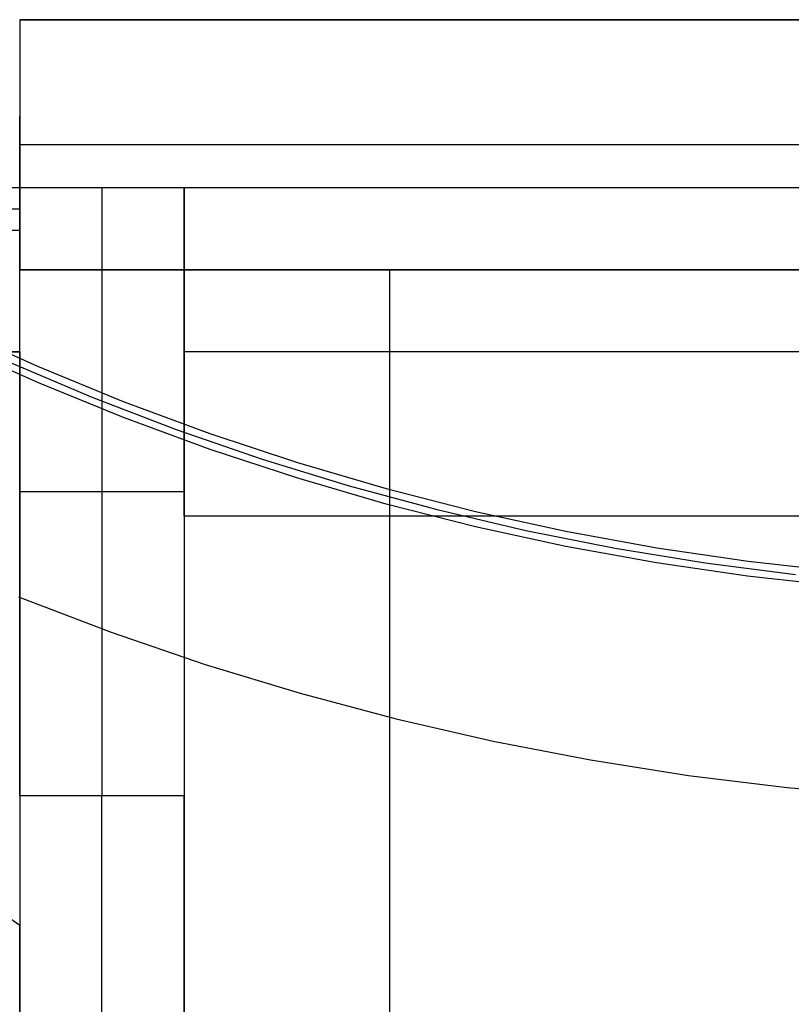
# Model space of a CAD drawing. Header units: millimetres. Extents: x 6239 to 7218, y -13987 to -13139.
# Tile 118 of 256: x 6715.48 to 6724.87, y -13494.8 to -13482.82. Entities that reach past the tile are written whole.
import ezdxf

# ---------------------------------------------------------------- set-up
doc = ezdxf.new("R2010")
doc.units = ezdxf.units.MM
doc.layers.add('color', color=7, linetype='Continuous')

msp = doc.modelspace()

# ---------------------------------------------------------------- linework, layer by layer
at = {"color": 7, "true_color": 0xffffff}
for p, q in [((6715.479, -13493.843, 261.059), (6699.759, -13482.839, 261.059)), ((6715.479, -13493.843, 261.059), (6699.759, -13482.839, 261.059)), ((6715.479, -13493.843, 258.059), (6699.759, -13482.839, 258.059)), ((6715.479, -13493.843, 259.559), (6699.759, -13482.839, 259.559)), ((6715.479, -13493.843, 258.059), (6699.759, -13482.839, 258.059)), ((6741.479, -13482.817, 218.059), (6715.479, -13482.817, 218.059)), ((6715.479, -13482.817, 218.059), (6715.479, -13485.382, 218.059)), ((6715.479, -13482.817, 218.059), (6715.479, -13482.817, 223.059)), ((6715.479, -13482.817, 223.059), (6715.479, -13485.861, 258.059)), ((6715.479, -13482.817, 218.059), (6715.479, -13485.382, 218.059)), ((6715.479, -13482.817, 223.059), (6741.479, -13482.817, 223.059)), ((6715.479, -13482.817, 223.059), (6715.479, -13485.861, 258.059)), ((6741.479, -13482.817, 218.059), (6715.479, -13482.817, 218.059)), ((6715.479, -13482.817, 218.059), (6715.479, -13482.817, 223.059)), ((6715.479, -13482.817, 223.059), (6741.479, -13482.817, 223.059)), ((6741.479, -13482.817, 220.559), (6715.479, -13482.817, 220.559)), ((6715.479, -13489.645, 236.559), (6715.479, -13483.991, 236.559)), ((6741.479, -13484.339, 240.559), (6715.479, -13484.339, 240.559)), ((6714.17, -13484.861, 212.059), (6715.479, -13484.861, 212.059)), ((6714.17, -13484.861, 212.059), (6715.479, -13484.861, 212.059)), ((6715.479, -13484.861, 212.059), (6717.479, -13484.861, 212.059)), ((6715.479, -13484.861, 212.059), (6715.479, -13485.382, 218.059)), ((6715.479, -13492.265, 249.976), (6715.479, -13484.861, 212.059)), ((6715.479, -13492.265, 249.976), (6715.479, -13484.861, 212.059)), ((6715.479, -13484.861, 212.059), (6717.479, -13484.861, 212.059)), ((6715.479, -13484.861, 212.059), (6715.479, -13485.382, 218.059)), ((6716.479, -13484.861, 212.059), (6716.479, -13492.265, 249.976)), ((6717.479, -13484.861, 212.059), (6739.479, -13484.861, 212.059)), ((6717.479, -13484.861, 212.059), (6717.479, -13492.265, 249.976)), ((6717.479, -13488.861, 258.059), (6717.479, -13484.861, 212.059)), ((6717.479, -13488.861, 258.059), (6717.479, -13484.861, 212.059)), ((6717.479, -13484.861, 212.059), (6739.479, -13484.861, 212.059)), ((6717.479, -13484.861, 212.059), (6717.479, -13492.265, 249.976)), ((6715.479, -13485.122, 215.059), (6714.683, -13485.122, 215.059)), ((6715.479, -13485.382, 218.059), (6715.221, -13485.382, 218.059)), ((6715.479, -13485.382, 218.059), (6715.221, -13485.382, 218.059)), ((6715.479, -13485.861, 261.059), (6741.479, -13485.861, 261.059)), ((6715.479, -13486.861, 261.059), (6715.479, -13485.861, 261.059)), ((6715.479, -13485.861, 258.059), (6715.479, -13485.861, 261.059)), ((6715.479, -13486.861, 261.059), (6715.479, -13485.861, 261.059)), ((6715.479, -13485.861, 258.059), (6741.479, -13485.861, 258.059)), ((6715.479, -13485.861, 258.059), (6715.479, -13485.861, 261.059)), ((6715.479, -13485.861, 261.059), (6741.479, -13485.861, 261.059)), ((6741.479, -13485.861, 259.559), (6715.479, -13485.861, 259.559)), ((6715.479, -13485.861, 258.059), (6741.479, -13485.861, 258.059)), ((6719.979, -13485.861, 261.059), (6719.979, -13514.861, 261.059)), ((6712.479, -13486.861, 261.059), (6715.479, -13486.861, 261.059)), ((6715.479, -13486.861, 258.059), (6712.479, -13486.861, 258.059)), ((6715.479, -13486.861, 258.059), (6712.479, -13486.861, 258.059)), ((6712.479, -13486.861, 261.059), (6715.479, -13486.861, 261.059)), ((6715.479, -13486.861, 259.559), (6712.479, -13486.861, 259.559)), ((6715.479, -13486.861, 261.059), (6715.479, -13486.861, 258.059)), ((6715.479, -13486.861, 258.059), (6715.479, -13493.843, 258.059)), ((6715.479, -13486.861, 258.059), (6715.479, -13493.843, 258.059)), ((6715.479, -13486.861, 261.059), (6715.479, -13486.861, 258.059)), ((6717.479, -13486.861, 235.059), (6717.479, -13489.352, 235.059)), ((6739.479, -13486.861, 235.059), (6717.479, -13486.861, 235.059)), ((6717.479, -13488.563, 231.018), (6715.479, -13488.563, 231.018)), ((6739.479, -13488.861, 258.059), (6717.479, -13488.861, 258.059)), ((6717.479, -13488.861, 258.059), (6717.479, -13502.08, 258.059)), ((6717.479, -13488.861, 258.059), (6717.479, -13502.08, 258.059)), ((6739.479, -13488.861, 258.059), (6717.479, -13488.861, 258.059)), ((6715.479, -13492.265, 249.976), (6715.479, -13492.337, 250.313)), ((6717.479, -13492.265, 249.976), (6715.479, -13492.265, 249.976)), ((6715.479, -13492.265, 249.976), (6715.479, -13492.337, 250.313)), ((6717.479, -13492.265, 249.976), (6715.479, -13492.265, 249.976)), ((6715.479, -13492.337, 250.313), (6715.479, -13492.42, 250.647)), ((6715.479, -13492.337, 250.313), (6715.479, -13492.42, 250.647)), ((6716.479, -13492.337, 250.313), (6716.479, -13492.265, 249.976)), ((6716.479, -13492.42, 250.647), (6716.479, -13492.337, 250.313)), ((6717.479, -13492.337, 250.313), (6717.479, -13492.265, 249.976)), ((6717.479, -13492.337, 250.313), (6717.479, -13492.265, 249.976)), ((6717.479, -13492.42, 250.647), (6717.479, -13492.337, 250.313)), ((6717.479, -13492.42, 250.647), (6717.479, -13492.337, 250.313)), ((6715.479, -13492.42, 250.647), (6715.479, -13492.515, 250.978)), ((6715.479, -13492.42, 250.647), (6715.479, -13492.515, 250.978)), ((6716.479, -13492.515, 250.978), (6716.479, -13492.42, 250.647)), ((6717.479, -13492.515, 250.978), (6717.479, -13492.42, 250.647)), ((6717.479, -13492.515, 250.978), (6717.479, -13492.42, 250.647)), ((6715.479, -13492.515, 250.978), (6715.479, -13492.621, 251.306)), ((6715.479, -13492.515, 250.978), (6715.479, -13492.621, 251.306)), ((6716.479, -13492.621, 251.306), (6716.479, -13492.515, 250.978)), ((6717.479, -13492.621, 251.306), (6717.479, -13492.515, 250.978)), ((6717.479, -13492.621, 251.306), (6717.479, -13492.515, 250.978)), ((6715.479, -13492.621, 251.306), (6715.479, -13492.739, 251.63)), ((6715.479, -13492.621, 251.306), (6715.479, -13492.739, 251.63)), ((6716.479, -13492.739, 251.63), (6716.479, -13492.621, 251.306)), ((6717.479, -13492.739, 251.63), (6717.479, -13492.621, 251.306)), ((6717.479, -13492.739, 251.63), (6717.479, -13492.621, 251.306)), ((6715.479, -13492.739, 251.63), (6715.479, -13492.867, 251.949)), ((6715.479, -13492.739, 251.63), (6715.479, -13492.867, 251.949)), ((6716.479, -13492.867, 251.949), (6716.479, -13492.739, 251.63)), ((6717.479, -13492.867, 251.949), (6717.479, -13492.739, 251.63)), ((6717.479, -13492.867, 251.949), (6717.479, -13492.739, 251.63)), ((6715.479, -13492.867, 251.949), (6715.479, -13493.007, 252.264)), ((6715.479, -13492.867, 251.949), (6715.479, -13493.007, 252.264)), ((6716.479, -13493.007, 252.264), (6716.479, -13492.867, 251.949)), ((6717.479, -13493.007, 252.264), (6717.479, -13492.867, 251.949)), ((6717.479, -13493.007, 252.264), (6717.479, -13492.867, 251.949)), ((6715.479, -13493.007, 252.264), (6715.479, -13493.157, 252.574)), ((6715.479, -13493.007, 252.264), (6715.479, -13493.157, 252.574)), ((6716.479, -13493.157, 252.574), (6716.479, -13493.007, 252.264)), ((6717.479, -13493.157, 252.574), (6717.479, -13493.007, 252.264)), ((6717.479, -13493.157, 252.574), (6717.479, -13493.007, 252.264)), ((6715.479, -13493.157, 252.574), (6715.479, -13493.318, 252.879)), ((6715.479, -13493.157, 252.574), (6715.479, -13493.318, 252.879)), ((6716.479, -13493.318, 252.879), (6716.479, -13493.157, 252.574)), ((6717.479, -13493.318, 252.879), (6717.479, -13493.157, 252.574)), ((6717.479, -13493.318, 252.879), (6717.479, -13493.157, 252.574)), ((6715.479, -13493.318, 252.879), (6715.479, -13493.489, 253.178)), ((6715.479, -13493.318, 252.879), (6715.479, -13493.489, 253.178)), ((6716.479, -13493.489, 253.178), (6716.479, -13493.318, 252.879)), ((6717.479, -13493.489, 253.178), (6717.479, -13493.318, 252.879)), ((6717.479, -13493.489, 253.178), (6717.479, -13493.318, 252.879)), ((6715.479, -13493.489, 253.178), (6715.479, -13493.67, 253.471)), ((6715.479, -13493.489, 253.178), (6715.479, -13493.67, 253.471)), ((6716.479, -13493.67, 253.471), (6716.479, -13493.489, 253.178)), ((6717.479, -13493.47, 258.059), (6717.479, -13493.47, 253.147)), ((6717.479, -13493.67, 253.471), (6717.479, -13493.489, 253.178)), ((6717.479, -13493.67, 253.471), (6717.479, -13493.489, 253.178)), ((6715.479, -13493.67, 253.471), (6715.479, -13493.862, 253.757)), ((6715.479, -13493.67, 253.471), (6715.479, -13493.862, 253.757)), ((6716.479, -13493.862, 253.757), (6716.479, -13493.67, 253.471)), ((6717.479, -13493.862, 253.757), (6717.479, -13493.67, 253.471)), ((6717.479, -13493.862, 253.757), (6717.479, -13493.67, 253.471)), ((6715.479, -13511.861, 261.059), (6715.479, -13493.843, 261.059)), ((6715.479, -13493.843, 261.059), (6715.479, -13493.843, 258.059)), ((6715.479, -13511.861, 261.059), (6715.479, -13493.843, 261.059)), ((6715.479, -13493.843, 261.059), (6715.479, -13493.843, 258.059)), ((6715.479, -13493.862, 253.757), (6715.479, -13494.063, 254.037)), ((6715.479, -13493.862, 253.757), (6715.479, -13494.063, 254.037)), ((6716.479, -13494.063, 254.037), (6716.479, -13493.862, 253.757)), ((6717.479, -13494.063, 254.037), (6717.479, -13493.862, 253.757)), ((6717.479, -13494.063, 254.037), (6717.479, -13493.862, 253.757)), ((6715.479, -13494.063, 254.037), (6715.479, -13494.273, 254.309)), ((6715.479, -13494.063, 254.037), (6715.479, -13494.273, 254.309)), ((6716.479, -13494.273, 254.309), (6716.479, -13494.063, 254.037)), ((6717.479, -13494.273, 254.309), (6717.479, -13494.063, 254.037)), ((6717.479, -13494.273, 254.309), (6717.479, -13494.063, 254.037)), ((6715.479, -13494.273, 254.309), (6715.479, -13494.493, 254.575)), ((6715.479, -13494.273, 254.309), (6715.479, -13494.493, 254.575)), ((6716.479, -13494.493, 254.575), (6716.479, -13494.273, 254.309)), ((6717.479, -13494.493, 254.575), (6717.479, -13494.273, 254.309)), ((6717.479, -13494.493, 254.575), (6717.479, -13494.273, 254.309)), ((6715.479, -13494.493, 254.575), (6715.479, -13494.722, 254.832)), ((6715.479, -13494.493, 254.575), (6715.479, -13494.722, 254.832)), ((6716.479, -13494.722, 254.832), (6716.479, -13494.493, 254.575)), ((6717.479, -13494.722, 254.832), (6717.479, -13494.493, 254.575)), ((6717.479, -13494.722, 254.832), (6717.479, -13494.493, 254.575)), ((6715.479, -13494.722, 254.832), (6715.479, -13494.96, 255.081)), ((6715.479, -13494.722, 254.832), (6715.479, -13494.96, 255.081)), ((6716.479, -13494.96, 255.081), (6716.479, -13494.722, 254.832)), ((6717.479, -13494.96, 255.081), (6717.479, -13494.722, 254.832)), ((6717.479, -13494.96, 255.081), (6717.479, -13494.722, 254.832))]:
    msp.add_line(p, q, dxfattribs=at)
at = {"layer": 'color', "color": 254, "true_color": 0xcad1ee}
for p, q in [((6714.672, -13486.573, 28.2), (6715.697, -13487.036, 28.2)), ((6714.672, -13486.573, 28.2), (6715.697, -13487.036, 28.2)), ((6715.706, -13487.238, 38.6), (6714.682, -13486.779, 38.6)), ((6715.706, -13487.238, 38.6), (6714.682, -13486.779, 38.6)), ((6715.327, -13486.974, 33.4), (6716.348, -13487.407, 33.4)), ((6715.697, -13487.036, 28.2), (6716.737, -13487.463, 28.2)), ((6715.697, -13487.036, 28.2), (6716.737, -13487.463, 28.2)), ((6716.744, -13487.661, 38.6), (6715.706, -13487.238, 38.6)), ((6716.744, -13487.661, 38.6), (6715.706, -13487.238, 38.6)), ((6716.348, -13487.407, 33.4), (6717.382, -13487.804, 33.4)), ((6716.737, -13487.463, 28.2), (6717.791, -13487.854, 28.2)), ((6716.737, -13487.463, 28.2), (6717.791, -13487.854, 28.2)), ((6717.797, -13488.048, 38.6), (6716.744, -13487.661, 38.6)), ((6717.797, -13488.048, 38.6), (6716.744, -13487.661, 38.6)), ((6717.382, -13487.804, 33.4), (6718.43, -13488.166, 33.4)), ((6717.791, -13487.854, 28.2), (6718.858, -13488.207, 28.2)), ((6717.791, -13487.854, 28.2), (6718.858, -13488.207, 28.2)), ((6718.863, -13488.399, 38.6), (6717.797, -13488.048, 38.6)), ((6718.863, -13488.399, 38.6), (6717.797, -13488.048, 38.6)), ((6718.43, -13488.166, 33.4), (6719.489, -13488.492, 33.4)), ((6718.858, -13488.207, 28.2), (6719.937, -13488.524, 28.2)), ((6718.858, -13488.207, 28.2), (6719.937, -13488.524, 28.2)), ((6719.94, -13488.713, 38.6), (6718.863, -13488.399, 38.6)), ((6719.94, -13488.713, 38.6), (6718.863, -13488.399, 38.6)), ((6719.489, -13488.492, 33.4), (6720.559, -13488.781, 33.4)), ((6719.937, -13488.524, 28.2), (6721.026, -13488.802, 28.2)), ((6719.937, -13488.524, 28.2), (6721.026, -13488.802, 28.2)), ((6721.027, -13488.989, 38.6), (6719.94, -13488.713, 38.6)), ((6721.027, -13488.989, 38.6), (6719.94, -13488.713, 38.6)), ((6720.559, -13488.781, 33.4), (6721.639, -13489.034, 33.4)), ((6721.026, -13488.802, 28.2), (6722.124, -13489.043, 28.2)), ((6721.026, -13488.802, 28.2), (6722.124, -13489.043, 28.2)), ((6722.123, -13489.228, 38.6), (6721.027, -13488.989, 38.6)), ((6722.123, -13489.228, 38.6), (6721.027, -13488.989, 38.6)), ((6721.639, -13489.034, 33.4), (6722.726, -13489.25, 33.4)), ((6722.124, -13489.043, 28.2), (6723.23, -13489.245, 28.2)), ((6722.124, -13489.043, 28.2), (6723.23, -13489.245, 28.2)), ((6723.227, -13489.428, 38.6), (6722.123, -13489.228, 38.6)), ((6723.227, -13489.428, 38.6), (6722.123, -13489.228, 38.6)), ((6722.726, -13489.25, 33.4), (6723.82, -13489.428, 33.4)), ((6723.23, -13489.245, 28.2), (6724.343, -13489.408, 28.2)), ((6723.23, -13489.245, 28.2), (6724.343, -13489.408, 28.2)), ((6724.337, -13489.591, 38.6), (6723.227, -13489.428, 38.6)), ((6724.337, -13489.591, 38.6), (6723.227, -13489.428, 38.6)), ((6723.82, -13489.428, 33.4), (6724.919, -13489.569, 33.4)), ((6724.343, -13489.408, 28.2), (6725.46, -13489.533, 28.2)), ((6724.343, -13489.408, 28.2), (6725.46, -13489.533, 28.2)), ((6725.452, -13489.715, 38.6), (6724.337, -13489.591, 38.6)), ((6725.452, -13489.715, 38.6), (6724.337, -13489.591, 38.6)), ((6715.465, -13489.844, 30.3), (6716.594, -13490.274, 30.3)), ((6715.465, -13489.844, 30.3), (6716.594, -13490.274, 30.3)), ((6715.465, -13489.844, 38.6), (6716.594, -13490.274, 38.6)), ((6715.465, -13489.844, 34.45), (6716.594, -13490.274, 34.45)), ((6715.465, -13489.844, 38.6), (6716.594, -13490.274, 38.6)), ((6716.594, -13490.274, 30.3), (6717.737, -13490.665, 30.3)), ((6716.594, -13490.274, 30.3), (6717.737, -13490.665, 30.3)), ((6716.594, -13490.274, 38.6), (6717.737, -13490.665, 38.6)), ((6716.594, -13490.274, 34.45), (6717.737, -13490.665, 34.45)), ((6716.594, -13490.274, 38.6), (6717.737, -13490.665, 38.6)), ((6717.737, -13490.665, 30.3), (6718.893, -13491.016, 30.3)), ((6717.737, -13490.665, 30.3), (6718.893, -13491.016, 30.3)), ((6717.737, -13490.665, 38.6), (6718.893, -13491.016, 38.6)), ((6717.737, -13490.665, 34.45), (6718.893, -13491.016, 34.45)), ((6717.737, -13490.665, 38.6), (6718.893, -13491.016, 38.6)), ((6718.893, -13491.016, 30.3), (6720.061, -13491.327, 30.3)), ((6718.893, -13491.016, 30.3), (6720.061, -13491.327, 30.3)), ((6718.893, -13491.016, 38.6), (6720.061, -13491.327, 38.6)), ((6718.893, -13491.016, 34.45), (6720.061, -13491.327, 34.45)), ((6718.893, -13491.016, 38.6), (6720.061, -13491.327, 38.6)), ((6720.061, -13491.327, 30.3), (6721.239, -13491.598, 30.3)), ((6720.061, -13491.327, 30.3), (6721.239, -13491.598, 30.3)), ((6720.061, -13491.327, 38.6), (6721.239, -13491.598, 38.6)), ((6720.061, -13491.327, 34.45), (6721.239, -13491.598, 34.45)), ((6720.061, -13491.327, 38.6), (6721.239, -13491.598, 38.6)), ((6721.239, -13491.598, 30.3), (6722.425, -13491.828, 30.3)), ((6721.239, -13491.598, 30.3), (6722.425, -13491.828, 30.3)), ((6721.239, -13491.598, 38.6), (6722.425, -13491.828, 38.6)), ((6721.239, -13491.598, 34.45), (6722.425, -13491.828, 34.45)), ((6721.239, -13491.598, 38.6), (6722.425, -13491.828, 38.6)), ((6722.425, -13491.828, 30.3), (6723.618, -13492.016, 30.3)), ((6722.425, -13491.828, 30.3), (6723.618, -13492.016, 30.3)), ((6722.425, -13491.828, 38.6), (6723.618, -13492.016, 38.6)), ((6722.425, -13491.828, 34.45), (6723.618, -13492.016, 34.45)), ((6722.425, -13491.828, 38.6), (6723.618, -13492.016, 38.6)), ((6723.618, -13492.016, 30.3), (6724.817, -13492.164, 30.3)), ((6723.618, -13492.016, 30.3), (6724.817, -13492.164, 30.3)), ((6723.618, -13492.016, 38.6), (6724.817, -13492.164, 38.6)), ((6723.618, -13492.016, 34.45), (6724.817, -13492.164, 34.45)), ((6723.618, -13492.016, 38.6), (6724.817, -13492.164, 38.6)), ((6724.817, -13492.164, 30.3), (6726.021, -13492.27, 30.3)), ((6724.817, -13492.164, 30.3), (6726.021, -13492.27, 30.3)), ((6724.817, -13492.164, 38.6), (6726.021, -13492.27, 38.6)), ((6724.817, -13492.164, 34.45), (6726.021, -13492.27, 34.45)), ((6724.817, -13492.164, 38.6), (6726.021, -13492.27, 38.6))]:
    msp.add_line(p, q, dxfattribs=at)

doc.saveas('drawing.dxf')
